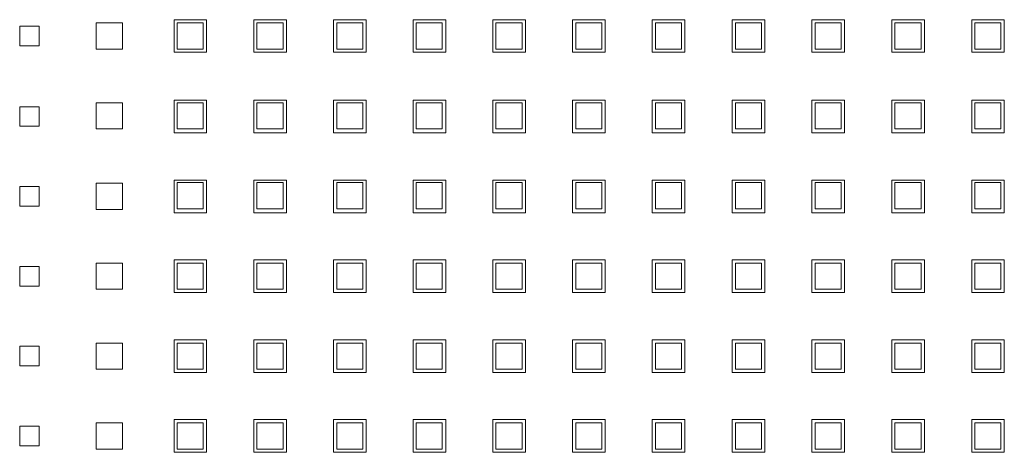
# Model space of a CAD drawing. Header units: millimetres. Extents: x -5941 to 19721, y -9230 to 6433.
# Tile 43 of 70: x 5850.53 to 5865.62, y -7429.46 to -7422.83. Entities that reach past the tile are written whole.
import ezdxf

# ---------------------------------------------------------------- set-up
doc = ezdxf.new("R2010")
doc.units = ezdxf.units.MM
doc.layers.add('GL-urzadzenia', color=6, linetype='Continuous', lineweight=20)

# ---------------------------------------------------------------- blocks, each defined once
blk = doc.blocks.new('RSen_55_ME_FB_SOg - fxza50a2veb - fully flat decoration panel - SH_daikin_tbq - standard-4997338-bottom')
at = {"lineweight": 18}
for p, q in [((-185, 1.55), (-182, 1.55)), ((-185, -1.45), (-185, 1.55)), ((-182, 1.55), (-182, -1.45)), ((-173.27, -1.95), (-173.27, 2.05)), ((-173.27, 2.05), (-169.27, 2.05)), ((-169.27, 2.05), (-169.27, -1.95)), ((-161.35, -2.45), (-161.35, 2.55)), ((-161.35, 2.55), (-156.35, 2.55)), ((-156.88, 2.05), (-160.88, 2.05)), ((-160.88, 2.05), (-160.88, -1.95)), ((-156.88, -1.95), (-156.88, 2.05)), ((-156.35, 2.55), (-156.35, -2.45)), ((-149.12, -2.45), (-149.12, 2.55)), ((-149.12, 2.55), (-144.12, 2.55)), ((-144.65, 2.05), (-148.65, 2.05)), ((-148.65, 2.05), (-148.65, -1.95)), ((-144.65, -1.95), (-144.65, 2.05)), ((-144.12, 2.55), (-144.12, -2.45)), ((-136.92, -2.45), (-136.92, 2.55)), ((-136.92, 2.55), (-131.92, 2.55)), ((-132.42, 2.05), (-136.42, 2.05)), ((-136.42, 2.05), (-136.42, -1.95)), ((-132.42, -1.95), (-132.42, 2.05)), ((-131.92, 2.55), (-131.92, -2.45)), ((-124.72, -2.45), (-124.72, 2.55)), ((-124.72, 2.55), (-119.72, 2.55)), ((-120.25, 2.05), (-124.25, 2.05)), ((-124.25, 2.05), (-124.25, -1.95)), ((-120.25, -1.95), (-120.25, 2.05)), ((-119.72, 2.55), (-119.72, -2.45)), ((-112.49, -2.45), (-112.49, 2.55)), ((-112.49, 2.55), (-107.49, 2.55)), ((-108.02, 2.05), (-112.02, 2.05)), ((-112.02, 2.05), (-112.02, -1.95)), ((-108.02, -1.95), (-108.02, 2.05)), ((-107.49, 2.55), (-107.49, -2.45)), ((-100.29, -2.45), (-100.29, 2.55)), ((-100.29, 2.55), (-95.29, 2.55)), ((-95.79, 2.05), (-99.79, 2.05)), ((-99.79, 2.05), (-99.79, -1.95)), ((-95.79, -1.95), (-95.79, 2.05)), ((-95.29, 2.55), (-95.29, -2.45)), ((-88.09, -2.45), (-88.09, 2.55)), ((-88.09, 2.55), (-83.09, 2.55)), ((-83.56, 2.05), (-87.56, 2.05)), ((-87.56, 2.05), (-87.56, -1.95)), ((-83.56, -1.95), (-83.56, 2.05)), ((-83.09, 2.55), (-83.09, -2.45)), ((-75.83, -2.45), (-75.83, 2.55)), ((-75.83, 2.55), (-70.83, 2.55)), ((-71.33, 2.05), (-75.33, 2.05)), ((-75.33, 2.05), (-75.33, -1.95)), ((-71.33, -1.95), (-71.33, 2.05)), ((-70.83, 2.55), (-70.83, -2.45)), ((-63.6, -2.45), (-63.6, 2.55)), ((-63.6, 2.55), (-58.6, 2.55)), ((-59.1, 2.05), (-63.1, 2.05)), ((-63.1, 2.05), (-63.1, -1.95)), ((-59.1, -1.95), (-59.1, 2.05)), ((-58.6, 2.55), (-58.6, -2.45)), ((-51.34, -2.45), (-51.34, 2.55)), ((-51.34, 2.55), (-46.34, 2.55)), ((-46.87, 2.05), (-50.87, 2.05)), ((-50.87, 2.05), (-50.87, -1.95)), ((-46.87, -1.95), (-46.87, 2.05)), ((-46.34, 2.55), (-46.34, -2.45)), ((-39.11, -2.45), (-39.11, 2.55)), ((-39.11, 2.55), (-34.11, 2.55)), ((-34.64, 2.05), (-38.64, 2.05)), ((-38.64, 2.05), (-38.64, -1.95)), ((-34.64, -1.95), (-34.64, 2.05)), ((-34.11, 2.55), (-34.11, -2.45)), ((-182, -1.45), (-185, -1.45)), ((-169.27, -1.95), (-173.27, -1.95)), ((-156.35, -2.45), (-161.35, -2.45)), ((-160.88, -1.95), (-156.88, -1.95)), ((-144.12, -2.45), (-149.12, -2.45)), ((-148.65, -1.95), (-144.65, -1.95)), ((-131.92, -2.45), (-136.92, -2.45)), ((-136.42, -1.95), (-132.42, -1.95)), ((-119.72, -2.45), (-124.72, -2.45)), ((-124.25, -1.95), (-120.25, -1.95)), ((-107.49, -2.45), (-112.49, -2.45)), ((-112.02, -1.95), (-108.02, -1.95)), ((-95.29, -2.45), (-100.29, -2.45)), ((-99.79, -1.95), (-95.79, -1.95)), ((-83.09, -2.45), (-88.09, -2.45)), ((-87.56, -1.95), (-83.56, -1.95)), ((-70.83, -2.45), (-75.83, -2.45)), ((-75.33, -1.95), (-71.33, -1.95)), ((-58.6, -2.45), (-63.6, -2.45)), ((-63.1, -1.95), (-59.1, -1.95)), ((-46.34, -2.45), (-51.34, -2.45)), ((-50.87, -1.95), (-46.87, -1.95)), ((-34.11, -2.45), (-39.11, -2.45)), ((-38.64, -1.95), (-34.64, -1.95)), ((-173.27, -14.18), (-173.27, -10.18)), ((-173.27, -10.18), (-169.27, -10.18)), ((-169.27, -10.18), (-169.27, -14.18)), ((-161.35, -9.78), (-156.35, -9.78)), ((-161.35, -14.78), (-161.35, -9.78)), ((-156.88, -10.18), (-160.88, -10.18)), ((-160.88, -10.18), (-160.88, -14.18)), ((-156.88, -14.18), (-156.88, -10.18)), ((-156.35, -9.78), (-156.35, -14.78)), ((-149.12, -9.78), (-144.12, -9.78)), ((-149.12, -14.78), (-149.12, -9.78)), ((-144.65, -10.18), (-148.65, -10.18)), ((-148.65, -10.18), (-148.65, -14.18)), ((-144.65, -14.18), (-144.65, -10.18)), ((-144.12, -9.78), (-144.12, -14.78)), ((-136.92, -14.78), (-136.92, -9.78)), ((-136.92, -9.78), (-131.92, -9.78)), ((-132.42, -10.18), (-136.42, -10.18)), ((-136.42, -10.18), (-136.42, -14.18)), ((-132.42, -14.18), (-132.42, -10.18)), ((-131.92, -9.78), (-131.92, -14.78)), ((-124.72, -9.78), (-119.72, -9.78)), ((-124.72, -14.78), (-124.72, -9.78)), ((-120.25, -10.18), (-124.25, -10.18)), ((-124.25, -10.18), (-124.25, -14.18)), ((-120.25, -14.18), (-120.25, -10.18)), ((-119.72, -9.78), (-119.72, -14.78)), ((-112.49, -9.78), (-107.49, -9.78)), ((-112.49, -14.78), (-112.49, -9.78)), ((-108.02, -10.18), (-112.02, -10.18)), ((-112.02, -10.18), (-112.02, -14.18)), ((-108.02, -14.18), (-108.02, -10.18)), ((-107.49, -9.78), (-107.49, -14.78)), ((-100.29, -14.78), (-100.29, -9.78)), ((-100.29, -9.78), (-95.29, -9.78)), ((-95.79, -10.18), (-99.79, -10.18)), ((-99.79, -10.18), (-99.79, -14.18)), ((-95.79, -14.18), (-95.79, -10.18)), ((-95.29, -9.78), (-95.29, -14.78)), ((-88.09, -14.78), (-88.09, -9.78)), ((-88.09, -9.78), (-83.09, -9.78)), ((-83.56, -10.18), (-87.56, -10.18)), ((-87.56, -10.18), (-87.56, -14.18)), ((-83.56, -14.18), (-83.56, -10.18)), ((-83.09, -9.78), (-83.09, -14.78)), ((-75.83, -9.78), (-70.83, -9.78)), ((-75.83, -14.78), (-75.83, -9.78)), ((-71.33, -10.18), (-75.33, -10.18)), ((-75.33, -10.18), (-75.33, -14.18)), ((-71.33, -14.18), (-71.33, -10.18)), ((-70.83, -9.78), (-70.83, -14.78)), ((-63.6, -9.78), (-58.6, -9.78)), ((-63.6, -14.78), (-63.6, -9.78)), ((-59.1, -10.18), (-63.1, -10.18)), ((-63.1, -10.18), (-63.1, -14.18)), ((-59.1, -14.18), (-59.1, -10.18)), ((-58.6, -9.78), (-58.6, -14.78)), ((-51.34, -9.78), (-46.34, -9.78)), ((-51.34, -14.78), (-51.34, -9.78)), ((-46.87, -10.18), (-50.87, -10.18)), ((-50.87, -10.18), (-50.87, -14.18)), ((-46.87, -14.18), (-46.87, -10.18)), ((-46.34, -9.78), (-46.34, -14.78)), ((-39.11, -9.78), (-34.11, -9.78)), ((-39.11, -14.78), (-39.11, -9.78)), ((-34.64, -10.18), (-38.64, -10.18)), ((-38.64, -10.18), (-38.64, -14.18)), ((-34.64, -14.18), (-34.64, -10.18)), ((-34.11, -9.78), (-34.11, -14.78)), ((-185, -13.78), (-185, -10.78)), ((-185, -10.78), (-182, -10.78)), ((-182, -10.78), (-182, -13.78)), ((-182, -13.78), (-185, -13.78)), ((-169.27, -14.18), (-173.27, -14.18)), ((-156.35, -14.78), (-161.35, -14.78)), ((-160.88, -14.18), (-156.88, -14.18)), ((-144.12, -14.78), (-149.12, -14.78)), ((-148.65, -14.18), (-144.65, -14.18)), ((-131.92, -14.78), (-136.92, -14.78)), ((-136.42, -14.18), (-132.42, -14.18)), ((-119.72, -14.78), (-124.72, -14.78)), ((-124.25, -14.18), (-120.25, -14.18)), ((-107.49, -14.78), (-112.49, -14.78)), ((-112.02, -14.18), (-108.02, -14.18)), ((-95.29, -14.78), (-100.29, -14.78)), ((-99.79, -14.18), (-95.79, -14.18)), ((-83.09, -14.78), (-88.09, -14.78)), ((-87.56, -14.18), (-83.56, -14.18)), ((-70.83, -14.78), (-75.83, -14.78)), ((-75.33, -14.18), (-71.33, -14.18)), ((-58.6, -14.78), (-63.6, -14.78)), ((-63.1, -14.18), (-59.1, -14.18)), ((-46.34, -14.78), (-51.34, -14.78)), ((-50.87, -14.18), (-46.87, -14.18)), ((-34.11, -14.78), (-39.11, -14.78)), ((-38.64, -14.18), (-34.64, -14.18)), ((-173.27, -26.51), (-173.27, -22.51)), ((-173.27, -22.51), (-169.27, -22.51)), ((-169.27, -22.51), (-169.27, -26.51)), ((-161.35, -22.01), (-156.35, -22.01)), ((-161.35, -27.01), (-161.35, -22.01)), ((-156.88, -22.41), (-160.88, -22.41)), ((-160.88, -22.41), (-160.88, -26.41)), ((-156.88, -26.41), (-156.88, -22.41)), ((-156.35, -22.01), (-156.35, -27.01)), ((-149.12, -22.01), (-144.12, -22.01)), ((-149.12, -27.01), (-149.12, -22.01)), ((-144.65, -22.41), (-148.65, -22.41)), ((-148.65, -22.41), (-148.65, -26.41)), ((-144.65, -26.41), (-144.65, -22.41)), ((-144.12, -22.01), (-144.12, -27.01)), ((-136.92, -27.01), (-136.92, -22.01)), ((-136.92, -22.01), (-131.92, -22.01)), ((-132.42, -22.41), (-136.42, -22.41)), ((-136.42, -22.41), (-136.42, -26.41)), ((-132.42, -26.41), (-132.42, -22.41)), ((-131.92, -22.01), (-131.92, -27.01)), ((-124.72, -22.01), (-119.72, -22.01)), ((-124.72, -27.01), (-124.72, -22.01)), ((-120.25, -22.41), (-124.25, -22.41)), ((-124.25, -22.41), (-124.25, -26.41)), ((-120.25, -26.41), (-120.25, -22.41)), ((-119.72, -22.01), (-119.72, -27.01)), ((-112.49, -22.01), (-107.49, -22.01)), ((-112.49, -27.01), (-112.49, -22.01)), ((-108.02, -22.41), (-112.02, -22.41)), ((-112.02, -22.41), (-112.02, -26.41)), ((-108.02, -26.41), (-108.02, -22.41)), ((-107.49, -22.01), (-107.49, -27.01)), ((-100.29, -27.01), (-100.29, -22.01)), ((-100.29, -22.01), (-95.29, -22.01)), ((-95.79, -22.41), (-99.79, -22.41)), ((-99.79, -22.41), (-99.79, -26.41)), ((-95.79, -26.41), (-95.79, -22.41)), ((-95.29, -22.01), (-95.29, -27.01)), ((-88.09, -27.01), (-88.09, -22.01)), ((-88.09, -22.01), (-83.09, -22.01)), ((-83.56, -22.41), (-87.56, -22.41)), ((-87.56, -22.41), (-87.56, -26.41)), ((-83.56, -26.41), (-83.56, -22.41)), ((-83.09, -22.01), (-83.09, -27.01)), ((-75.83, -22.01), (-70.83, -22.01)), ((-75.83, -27.01), (-75.83, -22.01)), ((-71.33, -22.41), (-75.33, -22.41)), ((-75.33, -22.41), (-75.33, -26.41)), ((-71.33, -26.41), (-71.33, -22.41)), ((-70.83, -22.01), (-70.83, -27.01)), ((-63.6, -22.01), (-58.6, -22.01)), ((-63.6, -27.01), (-63.6, -22.01)), ((-59.1, -22.41), (-63.1, -22.41)), ((-63.1, -22.41), (-63.1, -26.41)), ((-59.1, -26.41), (-59.1, -22.41)), ((-58.6, -22.01), (-58.6, -27.01)), ((-51.34, -22.01), (-46.34, -22.01)), ((-51.34, -27.01), (-51.34, -22.01)), ((-46.87, -22.41), (-50.87, -22.41)), ((-50.87, -22.41), (-50.87, -26.41)), ((-46.87, -26.41), (-46.87, -22.41)), ((-46.34, -22.01), (-46.34, -27.01)), ((-39.11, -22.01), (-34.11, -22.01)), ((-39.11, -27.01), (-39.11, -22.01)), ((-34.64, -22.41), (-38.64, -22.41)), ((-38.64, -22.41), (-38.64, -26.41)), ((-34.64, -26.41), (-34.64, -22.41)), ((-34.11, -22.01), (-34.11, -27.01)), ((-185, -26.01), (-185, -23.01)), ((-185, -23.01), (-182, -23.01)), ((-182, -23.01), (-182, -26.01)), ((-182, -26.01), (-185, -26.01)), ((-169.27, -26.51), (-173.27, -26.51)), ((-156.35, -27.01), (-161.35, -27.01)), ((-160.88, -26.41), (-156.88, -26.41)), ((-144.12, -27.01), (-149.12, -27.01)), ((-148.65, -26.41), (-144.65, -26.41)), ((-131.92, -27.01), (-136.92, -27.01)), ((-136.42, -26.41), (-132.42, -26.41)), ((-119.72, -27.01), (-124.72, -27.01)), ((-124.25, -26.41), (-120.25, -26.41)), ((-107.49, -27.01), (-112.49, -27.01)), ((-112.02, -26.41), (-108.02, -26.41)), ((-95.29, -27.01), (-100.29, -27.01)), ((-99.79, -26.41), (-95.79, -26.41)), ((-83.09, -27.01), (-88.09, -27.01)), ((-87.56, -26.41), (-83.56, -26.41)), ((-70.83, -27.01), (-75.83, -27.01)), ((-75.33, -26.41), (-71.33, -26.41)), ((-58.6, -27.01), (-63.6, -27.01)), ((-63.1, -26.41), (-59.1, -26.41)), ((-46.34, -27.01), (-51.34, -27.01)), ((-50.87, -26.41), (-46.87, -26.41)), ((-34.11, -27.01), (-39.11, -27.01)), ((-38.64, -26.41), (-34.64, -26.41)), ((-161.35, -34.24), (-156.35, -34.24)), ((-161.35, -39.24), (-161.35, -34.24)), ((-156.35, -34.24), (-156.35, -39.24)), ((-149.12, -34.24), (-144.12, -34.24)), ((-149.12, -39.24), (-149.12, -34.24)), ((-144.12, -34.24), (-144.12, -39.24)), ((-136.92, -39.24), (-136.92, -34.24)), ((-136.92, -34.24), (-131.92, -34.24)), ((-131.92, -34.24), (-131.92, -39.24)), ((-124.72, -34.24), (-119.72, -34.24)), ((-124.72, -39.24), (-124.72, -34.24)), ((-119.72, -34.24), (-119.72, -39.24)), ((-112.49, -34.24), (-107.49, -34.24)), ((-112.49, -39.24), (-112.49, -34.24)), ((-107.49, -34.24), (-107.49, -39.24)), ((-100.29, -39.24), (-100.29, -34.24)), ((-100.29, -34.24), (-95.29, -34.24)), ((-95.29, -34.24), (-95.29, -39.24)), ((-88.09, -39.24), (-88.09, -34.24)), ((-88.09, -34.24), (-83.09, -34.24)), ((-83.09, -34.24), (-83.09, -39.24)), ((-75.83, -34.24), (-70.83, -34.24)), ((-75.83, -39.24), (-75.83, -34.24)), ((-70.83, -34.24), (-70.83, -39.24)), ((-63.6, -34.24), (-58.6, -34.24)), ((-63.6, -39.24), (-63.6, -34.24)), ((-58.6, -34.24), (-58.6, -39.24)), ((-51.34, -34.24), (-46.34, -34.24)), ((-51.34, -39.24), (-51.34, -34.24)), ((-46.34, -34.24), (-46.34, -39.24)), ((-39.11, -34.24), (-34.11, -34.24)), ((-39.11, -39.24), (-39.11, -34.24)), ((-34.11, -34.24), (-34.11, -39.24)), ((-185, -38.24), (-185, -35.24)), ((-185, -35.24), (-182, -35.24)), ((-182, -35.24), (-182, -38.24)), ((-173.27, -38.74), (-173.27, -34.74)), ((-173.27, -34.74), (-169.27, -34.74)), ((-169.27, -34.74), (-169.27, -38.74)), ((-156.88, -34.74), (-160.88, -34.74)), ((-160.88, -34.74), (-160.88, -38.74)), ((-156.88, -38.74), (-156.88, -34.74)), ((-144.65, -34.74), (-148.65, -34.74)), ((-148.65, -34.74), (-148.65, -38.74)), ((-144.65, -38.74), (-144.65, -34.74)), ((-132.42, -34.74), (-136.42, -34.74)), ((-136.42, -34.74), (-136.42, -38.74)), ((-132.42, -38.74), (-132.42, -34.74)), ((-120.25, -34.74), (-124.25, -34.74)), ((-124.25, -34.74), (-124.25, -38.74)), ((-120.25, -38.74), (-120.25, -34.74)), ((-108.02, -34.74), (-112.02, -34.74)), ((-112.02, -34.74), (-112.02, -38.74)), ((-108.02, -38.74), (-108.02, -34.74)), ((-95.79, -34.74), (-99.79, -34.74)), ((-99.79, -34.74), (-99.79, -38.74)), ((-95.79, -38.74), (-95.79, -34.74)), ((-83.56, -34.74), (-87.56, -34.74)), ((-87.56, -34.74), (-87.56, -38.74)), ((-83.56, -38.74), (-83.56, -34.74)), ((-71.33, -34.74), (-75.33, -34.74)), ((-75.33, -34.74), (-75.33, -38.74)), ((-71.33, -38.74), (-71.33, -34.74)), ((-59.1, -34.74), (-63.1, -34.74)), ((-63.1, -34.74), (-63.1, -38.74)), ((-59.1, -38.74), (-59.1, -34.74)), ((-46.87, -34.74), (-50.87, -34.74)), ((-50.87, -34.74), (-50.87, -38.74)), ((-46.87, -38.74), (-46.87, -34.74)), ((-34.64, -34.74), (-38.64, -34.74)), ((-38.64, -34.74), (-38.64, -38.74)), ((-34.64, -38.74), (-34.64, -34.74)), ((-182, -38.24), (-185, -38.24)), ((-169.27, -38.74), (-173.27, -38.74)), ((-160.88, -38.74), (-156.88, -38.74)), ((-148.65, -38.74), (-144.65, -38.74)), ((-136.42, -38.74), (-132.42, -38.74)), ((-124.25, -38.74), (-120.25, -38.74)), ((-112.02, -38.74), (-108.02, -38.74)), ((-99.79, -38.74), (-95.79, -38.74)), ((-87.56, -38.74), (-83.56, -38.74)), ((-75.33, -38.74), (-71.33, -38.74)), ((-63.1, -38.74), (-59.1, -38.74)), ((-50.87, -38.74), (-46.87, -38.74)), ((-38.64, -38.74), (-34.64, -38.74)), ((-156.35, -39.24), (-161.35, -39.24)), ((-144.12, -39.24), (-149.12, -39.24)), ((-131.92, -39.24), (-136.92, -39.24)), ((-119.72, -39.24), (-124.72, -39.24)), ((-107.49, -39.24), (-112.49, -39.24)), ((-95.29, -39.24), (-100.29, -39.24)), ((-83.09, -39.24), (-88.09, -39.24)), ((-70.83, -39.24), (-75.83, -39.24)), ((-58.6, -39.24), (-63.6, -39.24)), ((-46.34, -39.24), (-51.34, -39.24)), ((-34.11, -39.24), (-39.11, -39.24)), ((-161.35, -46.47), (-156.35, -46.47)), ((-161.35, -51.47), (-161.35, -46.47)), ((-156.35, -46.47), (-156.35, -51.47)), ((-149.12, -46.47), (-144.12, -46.47)), ((-149.12, -51.47), (-149.12, -46.47)), ((-144.12, -46.47), (-144.12, -51.47)), ((-136.92, -51.47), (-136.92, -46.47)), ((-136.92, -46.47), (-131.92, -46.47)), ((-131.92, -46.47), (-131.92, -51.47)), ((-124.72, -46.47), (-119.72, -46.47)), ((-124.72, -51.47), (-124.72, -46.47)), ((-119.72, -46.47), (-119.72, -51.47)), ((-112.49, -46.47), (-107.49, -46.47)), ((-112.49, -51.47), (-112.49, -46.47)), ((-107.49, -46.47), (-107.49, -51.47)), ((-100.29, -51.47), (-100.29, -46.47)), ((-100.29, -46.47), (-95.29, -46.47)), ((-95.29, -46.47), (-95.29, -51.47)), ((-88.09, -51.47), (-88.09, -46.47)), ((-88.09, -46.47), (-83.09, -46.47)), ((-83.09, -46.47), (-83.09, -51.47)), ((-75.83, -46.47), (-70.83, -46.47)), ((-75.83, -51.47), (-75.83, -46.47)), ((-70.83, -46.47), (-70.83, -51.47)), ((-63.6, -46.47), (-58.6, -46.47)), ((-63.6, -51.47), (-63.6, -46.47)), ((-58.6, -46.47), (-58.6, -51.47)), ((-51.34, -46.47), (-46.34, -46.47)), ((-51.34, -51.47), (-51.34, -46.47)), ((-46.34, -46.47), (-46.34, -51.47)), ((-39.11, -46.47), (-34.11, -46.47)), ((-39.11, -51.47), (-39.11, -46.47)), ((-34.11, -46.47), (-34.11, -51.47)), ((-185, -50.47), (-185, -47.47)), ((-185, -47.47), (-182, -47.47)), ((-182, -47.47), (-182, -50.47)), ((-173.27, -50.97), (-173.27, -46.97)), ((-173.27, -46.97), (-169.27, -46.97)), ((-169.27, -46.97), (-169.27, -50.97)), ((-156.88, -46.97), (-160.88, -46.97)), ((-160.88, -46.97), (-160.88, -50.97)), ((-156.88, -50.97), (-156.88, -46.97)), ((-144.65, -46.97), (-148.65, -46.97)), ((-148.65, -46.97), (-148.65, -50.97)), ((-144.65, -50.97), (-144.65, -46.97)), ((-132.42, -46.97), (-136.42, -46.97)), ((-136.42, -46.97), (-136.42, -50.97)), ((-132.42, -50.97), (-132.42, -46.97)), ((-120.25, -46.97), (-124.25, -46.97)), ((-124.25, -46.97), (-124.25, -50.97)), ((-120.25, -50.97), (-120.25, -46.97)), ((-108.02, -46.97), (-112.02, -46.97)), ((-112.02, -46.97), (-112.02, -50.97)), ((-108.02, -50.97), (-108.02, -46.97)), ((-95.79, -46.97), (-99.79, -46.97)), ((-99.79, -46.97), (-99.79, -50.97)), ((-95.79, -50.97), (-95.79, -46.97)), ((-83.56, -46.97), (-87.56, -46.97)), ((-87.56, -46.97), (-87.56, -50.97)), ((-83.56, -50.97), (-83.56, -46.97)), ((-71.33, -46.97), (-75.33, -46.97)), ((-75.33, -46.97), (-75.33, -50.97)), ((-71.33, -50.97), (-71.33, -46.97)), ((-59.1, -46.97), (-63.1, -46.97)), ((-63.1, -46.97), (-63.1, -50.97)), ((-59.1, -50.97), (-59.1, -46.97)), ((-46.87, -46.97), (-50.87, -46.97)), ((-50.87, -46.97), (-50.87, -50.97)), ((-46.87, -50.97), (-46.87, -46.97)), ((-34.64, -46.97), (-38.64, -46.97)), ((-38.64, -46.97), (-38.64, -50.97)), ((-34.64, -50.97), (-34.64, -46.97)), ((-182, -50.47), (-185, -50.47)), ((-169.27, -50.97), (-173.27, -50.97)), ((-160.88, -50.97), (-156.88, -50.97)), ((-148.65, -50.97), (-144.65, -50.97)), ((-136.42, -50.97), (-132.42, -50.97)), ((-124.25, -50.97), (-120.25, -50.97)), ((-112.02, -50.97), (-108.02, -50.97)), ((-99.79, -50.97), (-95.79, -50.97)), ((-87.56, -50.97), (-83.56, -50.97)), ((-75.33, -50.97), (-71.33, -50.97)), ((-63.1, -50.97), (-59.1, -50.97)), ((-50.87, -50.97), (-46.87, -50.97)), ((-38.64, -50.97), (-34.64, -50.97)), ((-156.35, -51.47), (-161.35, -51.47)), ((-144.12, -51.47), (-149.12, -51.47)), ((-131.92, -51.47), (-136.92, -51.47)), ((-119.72, -51.47), (-124.72, -51.47)), ((-107.49, -51.47), (-112.49, -51.47)), ((-95.29, -51.47), (-100.29, -51.47)), ((-83.09, -51.47), (-88.09, -51.47)), ((-70.83, -51.47), (-75.83, -51.47)), ((-58.6, -51.47), (-63.6, -51.47)), ((-46.34, -51.47), (-51.34, -51.47)), ((-34.11, -51.47), (-39.11, -51.47)), ((-161.35, -58.7), (-156.35, -58.7)), ((-161.35, -63.7), (-161.35, -58.7)), ((-156.35, -58.7), (-156.35, -63.7)), ((-149.12, -58.7), (-144.12, -58.7)), ((-149.12, -63.7), (-149.12, -58.7)), ((-144.12, -58.7), (-144.12, -63.7)), ((-136.92, -63.7), (-136.92, -58.7)), ((-136.92, -58.7), (-131.92, -58.7)), ((-131.92, -58.7), (-131.92, -63.7)), ((-124.72, -58.7), (-119.72, -58.7)), ((-124.72, -63.7), (-124.72, -58.7)), ((-119.72, -58.7), (-119.72, -63.7)), ((-112.49, -58.7), (-107.49, -58.7)), ((-112.49, -63.7), (-112.49, -58.7)), ((-107.49, -58.7), (-107.49, -63.7)), ((-100.29, -63.7), (-100.29, -58.7)), ((-100.29, -58.7), (-95.29, -58.7)), ((-95.29, -58.7), (-95.29, -63.7)), ((-88.09, -63.7), (-88.09, -58.7)), ((-88.09, -58.7), (-83.09, -58.7)), ((-83.09, -58.7), (-83.09, -63.7)), ((-75.83, -58.7), (-70.83, -58.7)), ((-75.83, -63.7), (-75.83, -58.7)), ((-70.83, -58.7), (-70.83, -63.7)), ((-63.6, -58.7), (-58.6, -58.7)), ((-63.6, -63.7), (-63.6, -58.7)), ((-58.6, -58.7), (-58.6, -63.7)), ((-51.34, -58.7), (-46.34, -58.7)), ((-51.34, -63.7), (-51.34, -58.7)), ((-46.34, -58.7), (-46.34, -63.7)), ((-39.11, -58.7), (-34.11, -58.7)), ((-39.11, -63.7), (-39.11, -58.7)), ((-34.11, -58.7), (-34.11, -63.7)), ((-185, -62.7), (-185, -59.7)), ((-185, -59.7), (-182, -59.7)), ((-182, -59.7), (-182, -62.7)), ((-173.27, -63.2), (-173.27, -59.2)), ((-173.27, -59.2), (-169.27, -59.2)), ((-169.27, -59.2), (-169.27, -63.2)), ((-156.88, -59.2), (-160.88, -59.2)), ((-160.88, -59.2), (-160.88, -63.2)), ((-156.88, -63.2), (-156.88, -59.2)), ((-144.65, -59.2), (-148.65, -59.2)), ((-148.65, -59.2), (-148.65, -63.2)), ((-144.65, -63.2), (-144.65, -59.2)), ((-132.42, -59.2), (-136.42, -59.2)), ((-136.42, -59.2), (-136.42, -63.2)), ((-132.42, -63.2), (-132.42, -59.2)), ((-120.25, -59.2), (-124.25, -59.2)), ((-124.25, -59.2), (-124.25, -63.2)), ((-120.25, -63.2), (-120.25, -59.2)), ((-108.02, -59.2), (-112.02, -59.2)), ((-112.02, -59.2), (-112.02, -63.2)), ((-108.02, -63.2), (-108.02, -59.2)), ((-95.79, -59.2), (-99.79, -59.2)), ((-99.79, -59.2), (-99.79, -63.2)), ((-95.79, -63.2), (-95.79, -59.2)), ((-83.56, -59.2), (-87.56, -59.2)), ((-87.56, -59.2), (-87.56, -63.2)), ((-83.56, -63.2), (-83.56, -59.2)), ((-71.33, -59.2), (-75.33, -59.2)), ((-75.33, -59.2), (-75.33, -63.2)), ((-71.33, -63.2), (-71.33, -59.2)), ((-59.1, -59.2), (-63.1, -59.2)), ((-63.1, -59.2), (-63.1, -63.2)), ((-59.1, -63.2), (-59.1, -59.2)), ((-46.87, -59.2), (-50.87, -59.2)), ((-50.87, -59.2), (-50.87, -63.2)), ((-46.87, -63.2), (-46.87, -59.2)), ((-34.64, -59.2), (-38.64, -59.2)), ((-38.64, -59.2), (-38.64, -63.2)), ((-34.64, -63.2), (-34.64, -59.2)), ((-182, -62.7), (-185, -62.7)), ((-169.27, -63.2), (-173.27, -63.2)), ((-160.88, -63.2), (-156.88, -63.2)), ((-148.65, -63.2), (-144.65, -63.2)), ((-136.42, -63.2), (-132.42, -63.2)), ((-124.25, -63.2), (-120.25, -63.2)), ((-112.02, -63.2), (-108.02, -63.2)), ((-99.79, -63.2), (-95.79, -63.2)), ((-87.56, -63.2), (-83.56, -63.2)), ((-75.33, -63.2), (-71.33, -63.2)), ((-63.1, -63.2), (-59.1, -63.2)), ((-50.87, -63.2), (-46.87, -63.2)), ((-38.64, -63.2), (-34.64, -63.2)), ((-156.35, -63.7), (-161.35, -63.7)), ((-144.12, -63.7), (-149.12, -63.7)), ((-131.92, -63.7), (-136.92, -63.7)), ((-119.72, -63.7), (-124.72, -63.7)), ((-107.49, -63.7), (-112.49, -63.7)), ((-95.29, -63.7), (-100.29, -63.7)), ((-83.09, -63.7), (-88.09, -63.7)), ((-70.83, -63.7), (-75.83, -63.7)), ((-58.6, -63.7), (-63.6, -63.7)), ((-46.34, -63.7), (-51.34, -63.7)), ((-34.11, -63.7), (-39.11, -63.7))]:
    blk.add_line(p, q, dxfattribs=at)
blk = doc.blocks.new('2658cea6-5bf1-4a8d-8ecb-1a42f1d0a86a')
at = {"lineweight": 18}
blk.add_blockref('RSen_55_ME_FB_SOg - fxza50a2veb - fully flat decoration panel - SH_daikin_tbq - standard-4997338-bottom', (0, 0), dxfattribs=at)
blk = doc.blocks.new('116a95a6-ef70-443d-9a1b-21b416471860')
at = {"layer": 'GL-urzadzenia', "xscale": 0.1, "yscale": 0.1, "zscale": 0.1}
blk.add_blockref('2658cea6-5bf1-4a8d-8ecb-1a42f1d0a86a', (35.05, -31), dxfattribs=at)

msp = doc.modelspace()

# ---------------------------------------------------------------- block references
at = {"layer": 'GL-urzadzenia'}
msp.add_blockref('116a95a6-ef70-443d-9a1b-21b416471860', (5833.982, -7392.085), dxfattribs=at)

doc.saveas('drawing.dxf')
